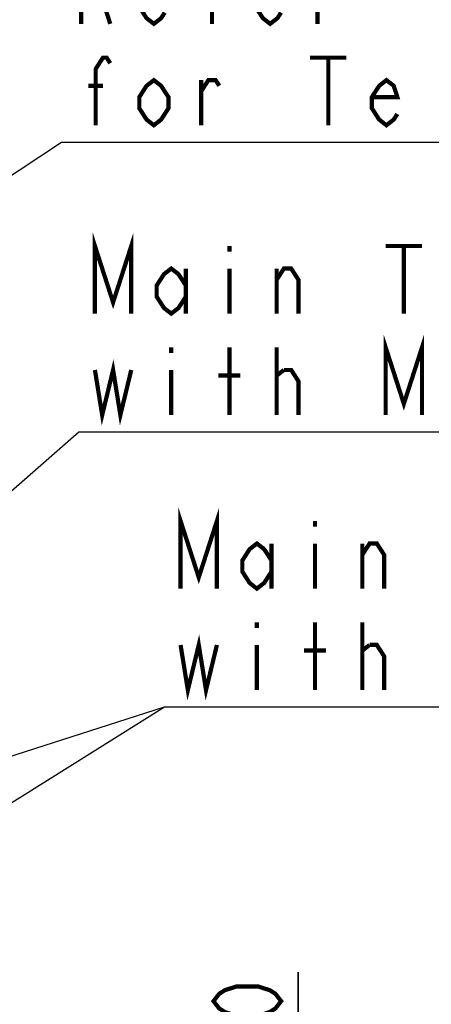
# Model space of a CAD drawing. Extents: x 35 to 410, y 33 to 287.
# Tile 63 of 65: x 320 to 340, y 185 to 232. Entities that reach past the tile are written whole.
import ezdxf

# ---------------------------------------------------------------- set-up
doc = ezdxf.new("R2010")
doc.units = 0
doc.header["$LTSCALE"] = 23.1
doc.layers.get('0').update_dxf_attribs({"linetype": 'CONTINUOUS'})
doc.layers.add('ALL_DIM', color=7, linetype='CONTINUOUS')
doc.layers.add('ALL_NOTE', color=7, linetype='CONTINUOUS')
doc.dimstyles.get("Standard").update_dxf_attribs({"dimtxt": 2.5, "dimasz": 2.5, "dimexe": 1.25, "dimexo": 0.625, "dimtad": 1, "dimcen": 2.5, "dimazin": 3, "dimtfac": 1, "dimtmove": 0, "dimatfit": 3})

# ---------------------------------------------------------------- blocks, each defined once
blk = doc.blocks.new('_OPEN')
at = {"color": 0, "linetype": 'BYBLOCK'}
for p, q in [((0, 0), (-1, 0.25)), ((-1, -0.25), (0, 0)), ((-1, 0), (0, 0))]:
    blk.add_line(p, q, dxfattribs=at)
blk = doc.blocks.new('*D23')
at = {"layer": 'ALL_DIM', "color": 2, "linetype": 'CONTINUOUS'}
for p, q in [((333.493, 178.89), (333.493, 186.65)), ((333.493, 186.65), (333.493, 176.378)), ((295.484, 178.89), (334.493, 178.89)), ((333.493, 168.865), (333.493, 176.378)), ((318.471, 173.865), (334.493, 173.865)), ((333.493, 173.865), (333.493, 168.865))]:
    blk.add_line(p, q, dxfattribs=at)
at = {"layer": 'ALL_DIM', "color": 2, "linetype": 'CONTINUOUS', "xscale": 2, "yscale": 2, "zscale": 2}
for p, rotation in [((333.493, 178.89), 270), ((333.493, 173.865), 90)]:
    blk.add_blockref('_OPEN', p, dxfattribs=dict(at, rotation=rotation))

msp = doc.modelspace()

# ---------------------------------------------------------------- linework, layer by layer
at = {"layer": 'ALL_DIM', "color": 2, "linetype": 'CONTINUOUS', "const_width": 0.2}
msp.add_lwpolyline([(332.693, 185.274), (332.426, 184.93), (332.16, 184.758), (331.626, 184.586), (330.56, 184.586), (330.026, 184.758), (329.76, 184.93), (329.493, 185.274), (329.76, 185.618), (330.026, 185.79), (330.56, 185.962), (331.626, 185.962), (332.16, 185.79), (332.426, 185.618), (332.693, 185.274)], dxfattribs=at)
at = {"layer": 'ALL_NOTE', "color": 2, "linetype": 'CONTINUOUS'}
for p, q in [((309.806, 217.672), (322.292, 225.933)), ((322.292, 225.933), (322.542, 225.933)), ((322.542, 225.933), (407.854, 225.933)), ((289.869, 183.055), (323.115, 212.217)), ((323.115, 212.217), (323.365, 212.217)), ((323.365, 212.217), (383.909, 212.217)), ((267.46, 180.1), (327.169, 199.201)), ((296.298, 179.868), (327.169, 199.201)), ((327.169, 199.201), (327.419, 199.201)), ((327.169, 199.201), (327.419, 199.201)), ((327.419, 199.201), (387.963, 199.201)), ((327.419, 199.201), (387.963, 199.201))]:
    msp.add_line(p, q, dxfattribs=at)
at = {"layer": 'ALL_NOTE', "color": 2, "linetype": 'CONTINUOUS', "const_width": 0.2}
for points in [[(323.23, 231.533), (323.23, 234.733), (324.09, 234.733), (324.434, 234.467), (324.606, 234.2), (324.606, 233.667), (324.434, 233.4), (324.09, 233.133), (323.23, 233.133)], [(329.422, 231.533), (329.422, 234.2), (329.766, 234.733), (329.938, 234.733), (330.11, 234.467)], [(327.186, 232.067), (327.014, 231.8), (326.67, 231.533), (326.326, 231.8), (325.982, 232.333), (325.982, 232.867), (326.326, 233.4), (326.67, 233.667), (327.014, 233.4), (327.186, 232.867), (325.982, 232.867)], [(332.69, 232.067), (332.518, 231.8), (332.174, 231.533), (331.83, 231.8), (331.486, 232.333), (331.486, 232.867), (331.83, 233.4), (332.174, 233.667), (332.518, 233.4), (332.69, 232.867), (331.486, 232.867)], [(334.41, 231.533), (334.41, 233.667)], [(324.09, 233.133), (324.606, 231.533)], [(323.918, 226.733), (323.918, 229.4), (324.262, 229.933), (324.434, 229.933), (324.606, 229.667)], [(334.066, 229.933), (335.786, 229.933)], [(334.926, 229.933), (334.926, 226.733)], [(327.358, 227.533), (327.014, 227), (326.67, 226.733), (326.326, 227), (325.982, 227.533), (325.982, 228.067), (326.326, 228.6), (326.67, 228.867), (327.014, 228.6), (327.358, 228.067), (327.358, 227.533)], [(328.906, 228.333), (329.25, 228.867), (329.594, 228.867), (329.766, 228.6)], [(328.906, 226.733), (328.906, 228.867)], [(338.194, 227.267), (338.022, 227), (337.678, 226.733), (337.334, 227), (336.99, 227.533), (336.99, 228.067), (337.334, 228.6), (337.678, 228.867), (338.022, 228.6), (338.194, 228.067), (336.99, 228.067)], [(323.574, 228.6), (324.262, 228.6)], [(323.881, 217.817), (323.881, 221.017), (324.741, 218.35), (325.601, 221.017), (325.601, 217.817)], [(330.245, 221.017), (330.245, 220.75)], [(337.641, 221.017), (339.361, 221.017)], [(338.501, 221.017), (338.501, 217.817)], [(328.181, 218.617), (327.837, 218.084), (327.493, 217.817), (327.149, 218.084), (326.805, 218.617), (326.805, 219.15), (327.149, 219.684), (327.493, 219.95), (327.837, 219.684), (328.181, 219.15)], [(328.181, 219.95), (328.181, 217.817)], [(330.245, 219.95), (330.245, 217.817)], [(332.481, 219.417), (332.825, 219.95), (333.169, 219.95), (333.513, 219.417), (333.513, 217.817)], [(332.481, 217.817), (332.481, 219.95)], [(337.641, 213.017), (337.641, 216.217), (338.501, 213.55), (339.361, 216.217), (339.361, 213.017)], [(327.493, 216.217), (327.493, 215.95)], [(330.245, 213.017), (330.245, 216.217)], [(332.481, 213.017), (332.481, 216.217)], [(323.881, 215.15), (324.225, 213.017), (324.741, 215.15), (325.085, 213.017), (325.601, 215.15)], [(327.493, 215.15), (327.493, 213.017)], [(329.729, 214.884), (330.761, 214.884)], [(332.481, 214.884), (332.825, 215.15)], [(332.825, 215.15), (333.169, 215.15), (333.513, 214.617), (333.513, 213.017)], [(327.935, 204.801), (327.935, 208.001), (328.795, 205.334), (329.655, 208.001), (329.655, 204.801)], [(334.299, 208.001), (334.299, 207.734)], [(332.235, 205.601), (331.891, 205.068), (331.547, 204.801), (331.203, 205.068), (330.859, 205.601), (330.859, 206.134), (331.203, 206.668), (331.547, 206.934), (331.891, 206.668), (332.235, 206.134)], [(332.235, 206.934), (332.235, 204.801)], [(334.299, 206.934), (334.299, 204.801)], [(336.535, 206.401), (336.879, 206.934), (337.223, 206.934), (337.567, 206.401), (337.567, 204.801)], [(336.535, 204.801), (336.535, 206.934)], [(331.547, 203.201), (331.547, 202.934)], [(334.299, 200.001), (334.299, 203.201)], [(336.535, 200.001), (336.535, 203.201)], [(327.935, 202.134), (328.279, 200.001), (328.795, 202.134), (329.139, 200.001), (329.655, 202.134)], [(331.547, 202.134), (331.547, 200.001)], [(333.783, 201.868), (334.815, 201.868)], [(336.535, 201.868), (336.879, 202.134)], [(336.879, 202.134), (337.223, 202.134), (337.567, 201.601), (337.567, 200.001)]]:
    msp.add_lwpolyline(points, dxfattribs=at)

# ---------------------------------------------------------------- dimensions: what is measured, and where the dimension line sits
at = {"layer": 'ALL_DIM', "color": 2, "linetype": 'CONTINUOUS'}
dim = msp.add_linear_dim(base=(333.492872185, 178.890379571), p1=(317.470648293, 173.865379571), p2=(294.48399349, 178.890379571), angle=90, dimstyle='Standard', dxfattribs=at)
dim.commit()
dim.dimension.update_dxf_attribs({"geometry": '*D23', "text_midpoint": (333.492872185, 181.145669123), "dimtype": 128})

doc.saveas('drawing.dxf')
